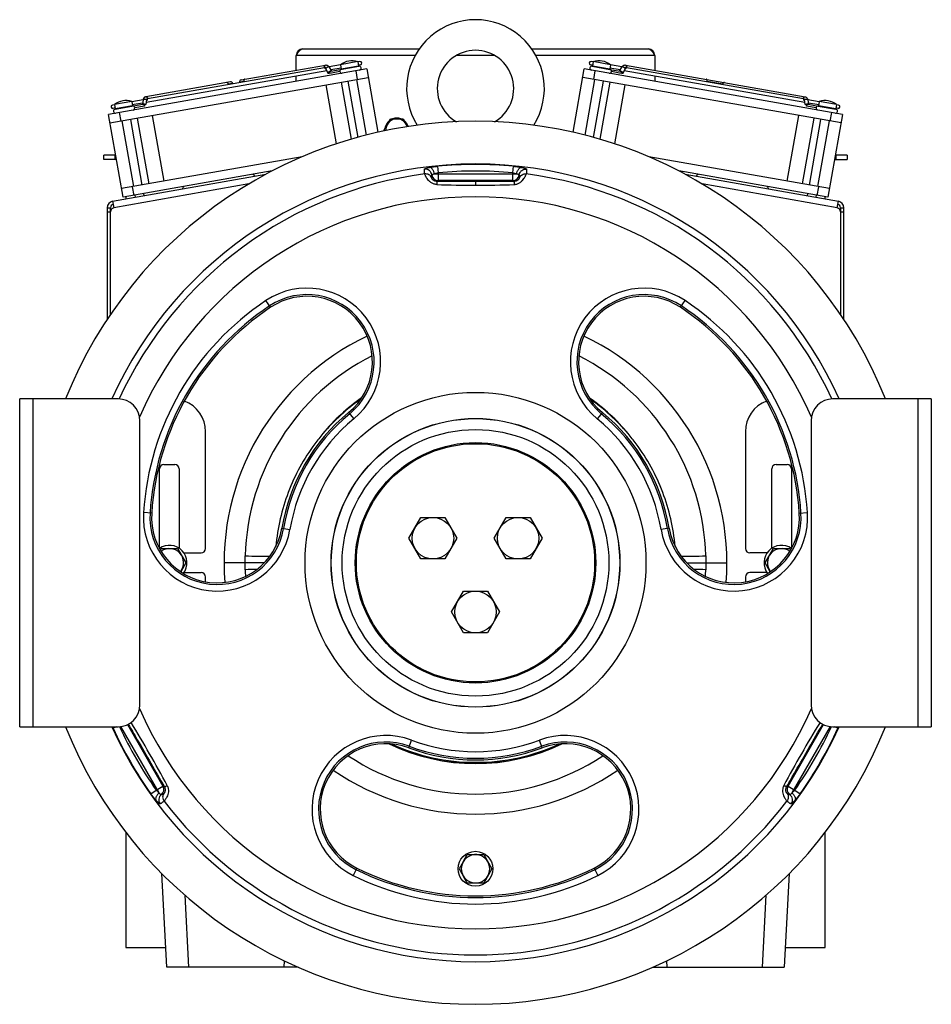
# Model space of a CAD drawing. Extents: x -1529 to 1181, y 8 to 1701.
# Tile 56 of 74: x -112 to 305, y 705 to 1155. Entities that reach past the tile are written whole.
import ezdxf

# ---------------------------------------------------------------- set-up
doc = ezdxf.new("R2010")
doc.units = 0
doc.header["$LTSCALE"] = 65.395
doc.layers.get('0').update_dxf_attribs({"linetype": 'CONTINUOUS'})

msp = doc.modelspace()

# ---------------------------------------------------------------- linework, layer by layer
at = {"color": 6, "linetype": 'CONTINUOUS'}
for p, q in [((17.2, 1141.95), (70.47, 1141.95)), ((121.93, 1141.95), (175.2, 1141.95)), ((14.2, 1132.19), (14.2, 1138.95)), ((42.33, 1136.09), (34.45, 1134.7)), ((42.33, 1136.09), (42.69, 1134.07)), ((43.33, 1136.16), (42.35, 1135.99)), ((150.05, 1135.99), (149.07, 1136.16)), ((150.07, 1136.09), (149.72, 1134.07)), ((157.95, 1134.7), (150.07, 1136.09)), ((178.2, 1138.95), (178.2, 1132.19)), ((46.46, 1132.8), (-71.71, 1111.97)), ((28.13, 1131.96), (-54.5, 1117.39)), ((27.19, 1133.31), (-53.78, 1119.04)), ((-11.05, 1127.74), (27.59, 1134.55)), ((27.69, 1132.78), (28.71, 1130.88)), ((34.47, 1134.6), (29.25, 1133.68)), ((29.27, 1133.64), (30.28, 1131.78)), ((34.73, 1133.12), (30, 1132.29)), ((30.08, 1131.74), (42.79, 1133.98)), ((34.45, 1134.7), (34.81, 1132.68)), ((43.59, 1134.68), (42.61, 1134.51)), ((46.46, 1132.8), (51.58, 1103.79)), ((140.82, 1103.79), (145.94, 1132.8)), ((264.12, 1111.97), (145.94, 1132.8)), ((149.79, 1134.51), (148.81, 1134.68)), ((149.6, 1133.99), (157.67, 1132.56)), ((157.95, 1134.7), (157.59, 1132.68)), ((162.4, 1132.29), (157.67, 1133.12)), ((157.68, 1132.56), (162.33, 1131.74)), ((163.15, 1133.68), (157.93, 1134.6)), ((162.13, 1131.78), (163.13, 1133.64)), ((163.69, 1130.88), (164.72, 1132.78)), ((246.91, 1117.39), (164.27, 1131.96)), ((164.81, 1134.55), (246.98, 1120.06)), ((246.18, 1119.04), (165.21, 1133.31)), ((-71.02, 1108.03), (47.16, 1128.86)), ((-15.94, 1126.88), (-54.58, 1120.06)), ((14.2, 1127.11), (14.2, 1129.5)), ((34.73, 1126.67), (39.32, 1100.62)), ((37.8, 1127.21), (42.34, 1101.46)), ((41.74, 1127.91), (46.22, 1102.5)), ((263.42, 1108.03), (145.24, 1128.86)), ((150.66, 1127.91), (146.18, 1102.5)), ((154.6, 1127.21), (150.06, 1101.46)), ((157.68, 1126.67), (153.08, 1100.62)), ((178.2, 1129.5), (178.2, 1127.11)), ((27.71, 1125.43), (32.47, 1098.46)), ((159.94, 1098.46), (164.69, 1125.43)), ((-61.07, 1117.85), (-68.95, 1116.46)), ((-61.07, 1117.85), (-60.72, 1115.83)), ((-55.83, 1118.67), (-61.06, 1117.75)), ((-55.84, 1118.63), (-56.15, 1116.54)), ((253.46, 1117.75), (248.24, 1118.67)), ((248.25, 1118.63), (248.55, 1116.54)), ((253.48, 1117.85), (253.12, 1115.83)), ((261.36, 1116.46), (253.48, 1117.85)), ((-68.93, 1116.36), (-69.92, 1116.19)), ((-68.67, 1114.89), (-69.66, 1114.71)), ((-68.95, 1116.46), (-68.6, 1114.44)), ((-68.66, 1114.33), (-55.95, 1116.57)), ((-56.07, 1117.11), (-60.8, 1116.28)), ((248.36, 1116.57), (253, 1115.75)), ((253.2, 1116.28), (248.47, 1117.11)), ((253.01, 1115.75), (261.06, 1114.33)), ((261.36, 1116.46), (261, 1114.44)), ((262.06, 1114.71), (261.08, 1114.89)), ((262.32, 1116.19), (261.34, 1116.36)), ((-65.03, 1074.05), (-71.71, 1111.97)), ((-65.6, 1108.98), (-60.31, 1078.94)), ((-61.66, 1109.68), (-56.37, 1079.64)), ((-58.59, 1110.22), (-53.29, 1080.18)), ((-46.27, 1081.42), (-51.57, 1111.46)), ((54.43, 1104.95), (57.31, 1109.95)), ((57.31, 1109.95), (63.09, 1109.95)), ((63.09, 1109.95), (65.15, 1106.37)), ((243.97, 1111.46), (238.68, 1081.42)), ((250.99, 1110.22), (245.69, 1080.18)), ((254.07, 1109.68), (248.77, 1079.64)), ((258, 1108.98), (252.71, 1078.94)), ((264.12, 1111.97), (257.43, 1074.05)), ((54.71, 1104.47), (54.43, 1104.95)), ((-73.8, 1091.3), (-73.8, 1093.3)), ((-68.42, 1093.3), (-73.8, 1093.3)), ((-68.07, 1091.3), (-73.8, 1091.3)), ((16.87, 1092.55), (-65.72, 1077.99)), ((258.13, 1077.99), (175.53, 1092.55)), ((260.47, 1091.3), (266.2, 1091.3)), ((266.2, 1093.3), (260.83, 1093.3)), ((266.2, 1093.3), (266.2, 1091.3)), ((-69.78, 1072.2), (0.3, 1084.55)), ((192.11, 1084.55), (262.18, 1072.2)), ((-69.78, 1072.2), (-69.26, 1069.24)), ((-63.8, 1074.27), (-63.8, 1073.25)), ((-59.61, 1075.01), (-59.44, 1074.02)), ((-55.67, 1075.7), (-55.5, 1074.72)), ((248.07, 1075.7), (247.9, 1074.72)), ((252.01, 1075.01), (251.84, 1074.02)), ((256.2, 1073.25), (256.2, 1074.27)), ((261.66, 1069.24), (262.18, 1072.2)), ((-72.26, 1069.24), (-72.26, 1018.23)), ((-70.76, 1067.31), (-70.76, 1069.24)), ((263.16, 1069.24), (263.16, 1067.31)), ((264.66, 1018.23), (264.66, 1069.24)), ((65.75, 918.04), (71.23, 927.54)), ((71.23, 927.54), (82.2, 927.54)), ((82.2, 927.54), (87.69, 918.04)), ((104.72, 918.04), (110.2, 927.54)), ((110.2, 927.54), (121.17, 927.54)), ((121.17, 927.54), (126.66, 918.04)), ((71.23, 908.54), (65.75, 918.04)), ((87.69, 918.04), (82.2, 908.54)), ((110.2, 908.54), (104.72, 918.04)), ((126.66, 918.04), (121.17, 908.54)), ((-47.94, 912.62), (-47.55, 913.29)), ((-47.55, 913.29), (-40.05, 913.29)), ((-40.05, 913.29), (-36.29, 906.79)), ((228.7, 906.79), (232.45, 913.29)), ((232.45, 913.29), (239.95, 913.29)), ((239.95, 913.29), (240.35, 912.61)), ((-36.29, 906.79), (-38.66, 902.7)), ((-0.4, 906.79), (-18.79, 906.79)), ((82.2, 908.54), (71.23, 908.54)), ((121.17, 908.54), (110.2, 908.54)), ((192.8, 906.79), (211.2, 906.79)), ((231.06, 902.7), (228.7, 906.79)), ((85.23, 884.29), (90.72, 893.79)), ((90.72, 893.79), (101.69, 893.79)), ((101.69, 893.79), (107.17, 884.29)), ((90.72, 874.79), (85.23, 884.29)), ((107.17, 884.29), (101.69, 874.79)), ((101.69, 874.79), (90.72, 874.79)), ((-63.8, 783.49), (-63.8, 730.79)), ((256.2, 730.79), (256.2, 783.49)), ((90.57, 770.04), (92.45, 773.29)), ((92.45, 773.29), (99.95, 773.29)), ((99.95, 773.29), (103.71, 766.79)), ((103.71, 766.79), (99.95, 760.29)), ((-45.06, 721.79), (-47.31, 764.66)), ((92.45, 760.29), (90.57, 763.54)), ((239.71, 764.66), (237.46, 721.79)), ((99.95, 760.29), (92.45, 760.29)), ((-63.8, 730.79), (-45.53, 730.79)), ((237.94, 730.79), (256.2, 730.79)), ((15.14, 721.79), (-45.06, 721.79)), ((177.26, 721.79), (237.46, 721.79))]:
    msp.add_line(p, q, dxfattribs=at)
at = {"color": 9, "linetype": 'CONTINUOUS'}
for p, q in [((68.59, 1138.95), (14.2, 1138.95)), ((104.94, 1138.95), (87.46, 1138.95)), ((178.2, 1138.95), (123.81, 1138.95)), ((42.23, 1128), (41.54, 1131.93)), ((150.86, 1131.93), (150.17, 1128)), ((-66.79, 1112.83), (-66.09, 1108.89)), ((258.5, 1108.89), (259.19, 1112.83)), ((-68.8, 1093.3), (-68.8, 1091.3)), ((261.2, 1091.3), (261.2, 1093.3)), ((78.87, 1088.22), (79.15, 1085.25)), ((113.25, 1085.25), (113.54, 1088.22)), ((77.34, 1084.74), (115.07, 1084.74)), ((78.67, 1081.26), (79.15, 1081.74)), ((79.15, 1085.25), (79.15, 1081.74)), ((113.25, 1081.74), (79.15, 1081.74)), ((96.2, 1081.25), (96.2, 1079.57)), ((113.25, 1081.74), (113.25, 1085.25)), ((113.25, 1081.74), (113.74, 1081.26)), ((-7.5, 1080.13), (-69.26, 1069.24)), ((-60.8, 1078.86), (-60.1, 1074.92)), ((96.34, 1079.57), (96.2, 1079.57)), ((261.66, 1069.24), (199.9, 1080.13)), ((252.51, 1074.92), (253.2, 1078.86)), ((-70.76, 1067.24), (-72.26, 1067.24)), ((264.66, 1067.24), (263.16, 1067.24)), ((2.44, 1023.69), (0.36, 1026.81)), ((189.96, 1023.69), (192.04, 1026.81)), ((-106.3, 981.79), (-106.3, 831.79)), ((298.7, 831.79), (298.7, 981.79)), ((38.17, 975.59), (40.56, 972.69)), ((154.23, 975.59), (151.84, 972.69)), ((-51.91, 929.55), (-55.66, 929.78)), ((244.32, 929.55), (248.06, 929.78)), ((7.61, 922.65), (11.31, 922.03)), ((184.79, 922.65), (181.09, 922.03)), ((-9.22, 906.79), (-9.13, 909.95)), ((-9.13, 903.64), (-9.22, 906.79)), ((201.54, 909.95), (201.62, 906.79)), ((201.62, 906.79), (201.54, 903.64)), ((-68.05, 831.79), (-69.59, 831.09)), ((-48.47, 801.48), (-66.02, 831.88)), ((-63.06, 832.74), (-46.78, 804.55)), ((239.19, 804.55), (255.46, 832.74)), ((258.43, 831.88), (240.88, 801.48)), ((261.99, 831.09), (260.46, 831.79)), ((65.64, 822.14), (66.95, 825.66)), ((126.77, 822.14), (125.45, 825.66)), ((-52.25, 801.06), (-49.82, 802.79)), ((-49.82, 802.79), (-46.78, 804.55)), ((-46.12, 804.37), (-46.78, 804.55)), ((239.19, 804.55), (238.53, 804.37)), ((239.19, 804.55), (242.23, 802.79)), ((242.23, 802.79), (244.66, 801.06)), ((41.85, 767.14), (40.18, 763.78)), ((150.55, 767.14), (152.22, 763.78)), ((-36.79, 754.77), (-35.07, 721.79)), ((227.47, 721.79), (229.2, 754.77)), ((8.63, 721.79), (8.88, 724.66)), ((183.52, 724.66), (183.77, 721.79))]:
    msp.add_line(p, q, dxfattribs=at)
at = {"color": 2, "linetype": 'CONTINUOUS'}
for p, q in [((34.14, 1131.54), (29.61, 1130.74)), ((42.69, 1134.07), (34.81, 1132.68)), ((157.59, 1132.68), (149.72, 1134.07)), ((162.8, 1130.74), (158.41, 1131.52)), ((-9.79, 1127.05), (-11.78, 1126.7)), ((209.29, 1125.8), (202.19, 1127.05)), ((-14.9, 1126.15), (-16.89, 1125.8)), ((-54.33, 1118.61), (-54.64, 1116.47)), ((247.04, 1116.47), (246.73, 1118.61)), ((-60.72, 1115.83), (-68.6, 1114.44)), ((-55.17, 1115.8), (-59.7, 1115)), ((-55.84, 1116.58), (-55.83, 1116.65)), ((251.96, 1115.02), (247.57, 1115.8)), ((248.24, 1116.65), (248.25, 1116.58)), ((261, 1114.44), (253.12, 1115.83)), ((3.16, 1086.07), (-65.03, 1074.05)), ((257.43, 1074.05), (189.24, 1086.07)), ((-72.26, 1069.24), (-70.76, 1069.24)), ((263.16, 1069.24), (264.66, 1069.24)), ((-70.76, 1020.49), (-70.76, 1067.31)), ((263.16, 1067.31), (263.16, 1020.49)), ((90.57, 770.04), (88.7, 766.79)), ((88.7, 766.79), (90.57, 763.54))]:
    msp.add_line(p, q, dxfattribs=at)
at = {"color": 7, "linetype": 'CONTINUOUS'}
for p, q in [((-112.3, 831.79), (-112.3, 981.79)), ((-67.3, 981.79), (-112.3, 981.79)), ((304.7, 981.79), (259.7, 981.79)), ((304.7, 981.79), (304.7, 831.79)), ((-57.3, 841.79), (-57.3, 971.79)), ((249.7, 971.79), (249.7, 841.79)), ((-27.3, 913.29), (-27.3, 966.79)), ((219.7, 966.79), (219.7, 913.29)), ((-46.3, 951.79), (-41.3, 951.79)), ((233.7, 951.79), (238.7, 951.79)), ((-48.3, 913.4), (-48.3, 949.79)), ((-39.3, 949.79), (-39.3, 913.4)), ((231.7, 913.4), (231.7, 949.79)), ((240.7, 949.79), (240.7, 913.4)), ((-37.19, 911.29), (-29.3, 911.29)), ((229.59, 911.29), (221.7, 911.29)), ((-37.19, 902.29), (-29.3, 902.29)), ((229.59, 902.29), (221.7, 902.29)), ((-27.3, 898.11), (-27.3, 900.29)), ((219.7, 900.29), (219.7, 898.11)), ((-112.3, 831.79), (-67.3, 831.79)), ((259.7, 831.79), (304.7, 831.79))]:
    msp.add_line(p, q, dxfattribs=at)
at = {"color": 9, "linetype": 'CONTINUOUS'}
for radius in [77.99, 66.05, 65.97, 61]:
    msp.add_circle((96.2, 906.79), radius, dxfattribs=at)
at = {"color": 6, "linetype": 'CONTINUOUS'}
for centre, radius in [((96.2, 906.79), 55), ((96.2, 906.79), 54.5), ((76.72, 918.04), 9.5), ((115.69, 918.04), 9.5), ((96.2, 884.29), 9.5)]:
    msp.add_circle(centre, radius, dxfattribs=at)
at = {"color": 2, "linetype": 'CONTINUOUS'}
msp.add_circle((96.2, 766.79), 8, dxfattribs=at)
at = {"color": 6, "linetype": 'CONTINUOUS'}
for centre, radius, start, end in [((96.2, 1123.79), 31.5, 327.7966, 212.2035), ((17.2, 1138.95), 3, 90, 180), ((96.2, 1123.79), 17.5, 299.6634, 240.3511), ((175.2, 1138.95), 3, 0, 90), ((39.69, 1128), 8.5, 71.9275, 128.0725), ((43.46, 1135.42), 0.75, 280, 100), ((148.94, 1135.42), 0.75, 80, 260), ((152.71, 1128), 8.5, 51.9275, 108.0725), ((35.02, 1131.7), 0.9, 94.3341, 190.0001), ((42.96, 1133.1), 0.9, 280, 100), ((149.44, 1133.1), 0.9, 80, 260), ((157.52, 1131.68), 0.9, 260, 80), ((-15.78, 1125.99), 0.9, 10, 100), ((-10.89, 1126.85), 0.9, 100, 190), ((-63.71, 1109.77), 8.5, 71.9275, 128.0725), ((-53.79, 1118.33), 2.08, 166.0516, 171.6935), ((256.11, 1109.77), 8.5, 51.9275, 108.0725), ((-69.79, 1115.45), 0.75, 100, 280), ((-68.52, 1113.44), 0.9, 100, 274.375), ((252.85, 1114.87), 0.9, 80, 254.375), ((260.92, 1113.44), 0.9, 265.625, 80), ((262.19, 1115.45), 0.75, 260, 80), ((60.2, 1104.95), 5, 16.2483, 184.2364), ((-18.8, 1066.79), 22.1, 49.9062, 53.3885), ((211.2, 1066.79), 22.1, 126.6115, 130.0935), ((-18.8, 1066.79), 22.1, 146.6143, 150.0917), ((211.2, 1066.79), 22.1, 29.9085, 33.3856), ((96.2, 906.79), 115, 115.5348, 184.4616), ((96.2, 906.79), 115, 355.5349, 64.4617), ((95.52, 907.24), 90.66, 124.8472, 139.6919), ((96.88, 907.24), 90.66, 40.3081, 55.1572), ((95.23, 907.49), 90.28, 139.6949, 143.479), ((97.17, 907.48), 90.28, 36.5238, 40.3079), ((-43.8, 906.79), 8, 322.577, 124.8056), ((236.2, 906.79), 8, 55.2482, 217.4084), ((-43.8, 906.79), 6.5, 321.454, 125.9279), ((236.2, 906.79), 6.5, 54.1111, 218.5609), ((96.2, 906.79), 115, 235.5348, 304.4616), ((96.2, 766.79), 6.5, 209.9998, 150.0002)]:
    msp.add_arc(centre, radius, start, end, dxfattribs=at)
at = {"color": 2, "linetype": 'CONTINUOUS'}
for centre, radius, start, end in [((30.16, 1131.3), 0.453, 92.0624, 99.9826), ((35.02, 1131.7), 0.9, 190.0001, 279.9999), ((162.25, 1131.3), 0.453, 80.0174, 87.9376), ((-8.55, 1127.26), 1.25, 189.9572, 201.491), ((200.96, 1127.26), 1.25, 338.509, 350.0428), ((-18.12, 1125.58), 1.25, 358.509, 10.0428), ((210.52, 1125.58), 1.25, 169.9572, 181.491), ((-54.34, 1118.74), 0.458, 266.4285, 279.9265), ((246.75, 1118.74), 0.458, 260.0735, 273.5715), ((-60.58, 1114.84), 0.9, 94.3666, 99.9942), ((-60.58, 1114.84), 0.9, 280.0001, 94.3706), ((-55.87, 1116.13), 0.453, 100.0174, 107.9376), ((248.28, 1116.13), 0.453, 72.0624, 79.9826), ((60.2, 1104.79), 5.5, 127.4871, 172.5622), ((60.2, 1104.79), 5.5, 69.7252, 110.2748), ((60.2, 1104.79), 5.5, 17.2135, 52.5129), ((-69.26, 1069.24), 3, 100, 180), ((261.66, 1069.24), 3, 0, 80), ((-69.26, 1069.24), 1.5, 100, 180), ((-68.76, 1067.31), 2, 104.4779, 179.9997), ((261.16, 1067.31), 2, 0.0003, 75.5221), ((261.66, 1069.24), 1.5, 0, 80), ((96.2, 766.79), 6.5, 150.0002, 209.9998)]:
    msp.add_arc(centre, radius, start, end, dxfattribs=at)
at = {"color": 7, "linetype": 'CONTINUOUS'}
for centre, radius, start, end in [((96.2, 906.79), 202, 21.797, 158.203), ((96.2, 906.79), 182.5, 24.2676, 155.7324), ((19.07, 998.72), 30, 309.5557, 123.6597), ((173.34, 998.72), 30, 56.3403, 230.4443), ((70.34, 921.73), 122.5, 123.6597, 176.3403), ((122.07, 921.73), 122.5, 3.6597, 56.3403), ((-67.3, 971.79), 10, 0, 90), ((-42.3, 966.79), 15, 0, 69.1492), ((234.7, 966.79), 15, 110.8508, 180), ((259.7, 971.79), 10, 90, 180), ((93.89, 908.12), 87.5, 129.5557, 170.4443), ((98.51, 908.12), 87.5, 9.5557, 50.4443), ((-46.3, 949.79), 2, 90, 180), ((-41.3, 949.79), 2, 0, 90), ((233.7, 949.79), 2, 90, 180), ((238.7, 949.79), 2, 0, 90), ((-21.98, 927.63), 30, 176.3403, 350.4443), ((214.38, 927.63), 30, 189.5557, 3.6597), ((-29.3, 913.29), 2, 270, 360), ((221.7, 913.29), 2, 180, 270), ((-29.3, 900.29), 2, 0, 90), ((221.7, 900.29), 2, 90, 180), ((-67.3, 841.79), 10, 270, 360), ((259.7, 841.79), 10, 180, 270), ((96.2, 906.79), 202, 201.797, 338.203), ((96.2, 906.79), 182.5, 204.2676, 335.7324), ((55.16, 794.03), 30, 69.5557, 243.6597), ((96.2, 904.13), 87.5, 249.5557, 290.4443), ((137.24, 794.03), 30, 296.3403, 110.4443), ((96.2, 876.93), 122.5, 243.6597, 296.3403)]:
    msp.add_arc(centre, radius, start, end, dxfattribs=at)
at = {"color": 9, "linetype": 'CONTINUOUS'}
for centre, radius, start, end in [((96.2, 906.79), 182.26, 84.5414, 95.4587), ((96.2, 906.79), 179.27, 84.542, 95.458), ((96.2, 906.79), 179.43, 97.4297, 155.2967), ((79.15, 1084.74), 3, 187.4878, 269.9784), ((113.25, 1084.74), 3, 270.0216, 352.5122), ((96.2, 906.79), 179.43, 24.7033, 82.5701), ((96.22, 1600.32), 520.75, 268.0501, 269.9979), ((96.12, 1603.6), 524.03, 270.0236, 271.944), ((96.2, 906.79), 167.49, 23.4527, 156.5472), ((19.07, 998.72), 33.75, 309.5557, 123.6597), ((173.34, 998.72), 33.75, 56.3403, 230.4443), ((19.07, 998.72), 30.77, 309.5557, 123.6597), ((173.34, 998.72), 30.77, 56.3403, 230.4443), ((70.34, 921.73), 126.25, 123.6597, 176.3403), ((70.34, 921.73), 123.27, 123.6597, 176.3403), ((122.07, 921.73), 123.27, 3.6597, 56.3403), ((122.07, 921.73), 126.25, 3.6597, 56.3403), ((96.21, 907.26), 105.38, 116.6514, 178.5366), ((96.2, 907.26), 105.38, 1.4634, 63.3443), ((96.23, 907.75), 90.93, 124.9505, 140.2281), ((96.2, 907.61), 90.99, 124.9356, 140.1461), ((96.17, 907.75), 90.93, 39.775, 55.0452), ((96.2, 907.61), 90.99, 39.8569, 55.0612), ((93.89, 908.12), 86.73, 129.5557, 170.4443), ((98.51, 908.12), 86.73, 9.5557, 50.4443), ((93.89, 908.12), 83.75, 129.5557, 170.4443), ((98.51, 908.12), 83.75, 9.5557, 50.4443), ((96.13, 907.7), 90.88, 140.1693, 143.9265), ((24.14, 962.66), 3.93, 55.1707, 55.8608), ((168.26, 962.66), 3.93, 124.1381, 124.8284), ((96.27, 907.7), 90.88, 36.0734, 39.8306), ((-21.98, 927.63), 33.75, 176.3403, 350.4443), ((-21.98, 927.63), 30.77, 176.3403, 350.4443), ((214.38, 927.63), 33.75, 189.5557, 3.6597), ((214.38, 927.63), 30.77, 189.5557, 3.6597), ((1.15, 505.2), 398.57, 90.7169, 91.4782), ((96.24, 906.33), 105.41, 181.4643, 183.1263), ((190.98, 490.74), 413.03, 88.5351, 89.2703), ((96.16, 906.33), 105.41, 356.8742, 358.5357), ((96.2, 906.79), 167.49, 203.4527, 336.5472), ((-503.19, 560.72), 519.35, 28.0475, 31.7132), ((695.6, 560.72), 519.35, 148.2868, 151.9525), ((-29.03, 849.61), 44.58, 203.5552, 204.5412), ((96.2, 906.79), 182.26, 204.5414, 215.4587), ((96.2, 906.79), 179.27, 204.7233, 215.458), ((96.2, 906.79), 179.27, 324.542, 335.2767), ((96.2, 906.79), 182.26, 324.5414, 335.4587), ((221.46, 849.6), 44.56, 335.4592, 336.4451), ((55.16, 794.03), 33.75, 69.5557, 243.6597), ((55.16, 794.03), 30.77, 69.5557, 243.6597), ((96.2, 904.13), 83.75, 249.5557, 290.4443), ((137.24, 794.03), 33.75, 296.3403, 110.4443), ((137.24, 794.03), 30.77, 296.3403, 110.4443), ((96.2, 905.8), 90.88, 244.1952, 295.7983), ((96.2, 905.98), 90.99, 244.3178, 295.677), ((96.2, 904.13), 86.73, 249.5557, 290.4443), ((96.2, 906.32), 105.37, 236.4012, 303.5946), ((-49.38, 803.05), 3, 307.4878, 29.9784), ((241.78, 803.05), 3, 150.0216, 232.5122), ((96.2, 906.79), 179.43, 217.4297, 322.5701), ((96.2, 876.93), 123.27, 243.6597, 296.3403), ((96.2, 876.93), 126.25, 243.6597, 296.3403)]:
    msp.add_arc(centre, radius, start, end, dxfattribs=at)
at = {"color": 6, "linetype": 'CONTINUOUS'}
for points, knots in [([(14.2, 1138.95), (14.45, 1139.33), (14.91, 1140.07), (15.53, 1140.91), (16.05, 1141.44), (16.43, 1141.72), (16.81, 1141.91), (17.08, 1141.95), (17.2, 1141.95)], [0, 0, 0, 0, 0.3126, 0.592696, 0.71328, 0.819587, 0.91351, 1, 1, 1, 1]), ([(175.2, 1141.95), (175.33, 1141.95), (175.59, 1141.91), (175.98, 1141.72), (176.35, 1141.44), (176.87, 1140.91), (177.49, 1140.07), (177.96, 1139.33), (178.2, 1138.95)], [0, 0, 0, 0, 0.08649, 0.180413, 0.28672, 0.407304, 0.6874, 1, 1, 1, 1]), ([(27.59, 1134.55), (27.76, 1134.58), (28.1, 1134.58), (28.58, 1134.4), (28.99, 1134.07), (29.19, 1133.79), (29.27, 1133.64)], [0, 0, 0, 0, 0.246731, 0.494223, 0.744504, 1, 1, 1, 1]), ([(163.13, 1133.64), (163.21, 1133.79), (163.41, 1134.07), (163.82, 1134.4), (164.3, 1134.58), (164.65, 1134.58), (164.81, 1134.55)], [0, 0, 0, 0, 0.255499, 0.505775, 0.753264, 1, 1, 1, 1]), ([(-54.58, 1120.06), (-54.73, 1120.04), (-55.02, 1119.93), (-55.51, 1119.56), (-55.73, 1119.13), (-55.8, 1118.83)], [0, 0, 0, 0, 0.248614, 0.497768, 1, 1, 1, 1]), ([(246.98, 1120.06), (247.15, 1120.03), (247.47, 1119.92), (247.86, 1119.58), (248.13, 1119.14), (248.22, 1118.8), (248.25, 1118.63)], [0, 0, 0, 0, 0.246731, 0.494223, 0.744504, 1, 1, 1, 1]), ([(22.68, 961.22), (20.16, 957.82), (15.6, 950.66), (10.28, 939.1), (6.59, 926.93), (5.27, 918.54), (4.9, 914.33)], [0, 0, 0, 0, 0.249999, 0.499999, 0.749999, 1, 1, 1, 1]), ([(187.51, 914.33), (187.14, 918.54), (185.81, 926.92), (182.12, 939.1), (176.81, 950.66), (172.24, 957.82), (169.72, 961.22)], [0, 0, 0, 0, 0.250001, 0.500001, 0.750001, 1, 1, 1, 1]), ([(57.76, 823.91), (63.75, 821.15), (76.38, 816.93), (96.21, 814.8), (116.03, 816.93), (128.66, 821.16), (134.66, 823.92)], [0, 0, 0, 0, 0.249998, 0.5, 0.750002, 1, 1, 1, 1])]:
    msp.add_open_spline(points, degree=3, knots=knots, dxfattribs=at)
at = {"color": 9, "linetype": 'CONTINUOUS'}
for points, knots in [([(27.12, 1133.56), (27.1, 1133.67), (27.09, 1133.9), (27.17, 1134.21), (27.34, 1134.45), (27.51, 1134.54), (27.59, 1134.55)], [0, 0, 0, 0, 0.28797, 0.555344, 0.790533, 1, 1, 1, 1]), ([(28.98, 1133.69), (28.89, 1133.67), (28.68, 1133.61), (28.39, 1133.47), (28.1, 1133.3), (27.93, 1133.17), (27.85, 1133.1)], [0, 0, 0, 0, 0.224932, 0.490894, 0.761653, 1, 1, 1, 1]), ([(29.27, 1133.64), (29.25, 1133.67), (29.18, 1133.7), (29.08, 1133.7), (29.02, 1133.69), (28.98, 1133.69)], [0, 0, 0, 0, 0.37226, 0.651792, 1, 1, 1, 1]), ([(163.42, 1133.69), (163.39, 1133.69), (163.32, 1133.7), (163.22, 1133.7), (163.15, 1133.67), (163.13, 1133.64)], [0, 0, 0, 0, 0.348208, 0.62774, 1, 1, 1, 1]), ([(164.55, 1133.1), (164.48, 1133.17), (164.3, 1133.3), (164.02, 1133.47), (163.72, 1133.61), (163.52, 1133.67), (163.42, 1133.69)], [0, 0, 0, 0, 0.238347, 0.509106, 0.775068, 1, 1, 1, 1]), ([(164.81, 1134.55), (164.89, 1134.54), (165.06, 1134.45), (165.23, 1134.21), (165.31, 1133.9), (165.3, 1133.67), (165.28, 1133.56)], [0, 0, 0, 0, 0.209467, 0.444656, 0.71203, 1, 1, 1, 1]), ([(-16.89, 1125.8), (-16.91, 1125.91), (-16.98, 1126.13), (-17.16, 1126.39), (-17.4, 1126.56), (-17.59, 1126.59), (-17.67, 1126.57)], [0, 0, 0, 0, 0.28797, 0.555344, 0.790533, 1, 1, 1, 1]), ([(-9.31, 1128.05), (-9.4, 1128.03), (-9.57, 1127.95), (-9.73, 1127.7), (-9.81, 1127.39), (-9.81, 1127.16), (-9.79, 1127.05)], [0, 0, 0, 0, 0.209467, 0.444656, 0.71203, 1, 1, 1, 1]), ([(202.19, 1127.05), (202.21, 1127.16), (202.22, 1127.39), (202.14, 1127.7), (201.97, 1127.95), (201.8, 1128.03), (201.72, 1128.05)], [0, 0, 0, 0, 0.28797, 0.555344, 0.790533, 1, 1, 1, 1]), ([(210.07, 1126.57), (209.99, 1126.59), (209.8, 1126.56), (209.56, 1126.39), (209.38, 1126.13), (209.31, 1125.91), (209.29, 1125.8)], [0, 0, 0, 0, 0.209467, 0.444656, 0.71203, 1, 1, 1, 1]), ([(-55.59, 1118.78), (-55.62, 1118.77), (-55.68, 1118.75), (-55.78, 1118.72), (-55.84, 1118.67), (-55.84, 1118.63)], [0, 0, 0, 0, 0.348208, 0.62774, 1, 1, 1, 1]), ([(-54.33, 1118.61), (-54.42, 1118.65), (-54.63, 1118.72), (-54.95, 1118.78), (-55.28, 1118.8), (-55.49, 1118.79), (-55.59, 1118.78)], [0, 0, 0, 0, 0.238347, 0.509106, 0.775068, 1, 1, 1, 1]), ([(-54.58, 1120.06), (-54.5, 1120.08), (-54.31, 1120.06), (-54.07, 1119.89), (-53.88, 1119.62), (-53.82, 1119.4), (-53.8, 1119.29)], [0, 0, 0, 0, 0.209467, 0.444656, 0.71203, 1, 1, 1, 1]), ([(246.2, 1119.29), (246.22, 1119.4), (246.29, 1119.62), (246.47, 1119.89), (246.71, 1120.06), (246.9, 1120.08), (246.98, 1120.06)], [0, 0, 0, 0, 0.28797, 0.555344, 0.790533, 1, 1, 1, 1]), ([(247.99, 1118.78), (247.89, 1118.79), (247.68, 1118.8), (247.36, 1118.78), (247.03, 1118.72), (246.82, 1118.65), (246.73, 1118.61)], [0, 0, 0, 0, 0.224932, 0.490894, 0.761653, 1, 1, 1, 1]), ([(248.25, 1118.63), (248.24, 1118.67), (248.18, 1118.72), (248.09, 1118.75), (248.02, 1118.77), (247.99, 1118.78)], [0, 0, 0, 0, 0.37226, 0.651792, 1, 1, 1, 1]), ([(73, 1084.71), (72.87, 1085.25), (72.79, 1085.99), (72.81, 1086.73), (72.82, 1086.92)], [0, 0, 0, 0, 0.747781, 1, 1, 1, 1]), ([(72.82, 1086.92), (72.82, 1086.95), (72.87, 1087.02), (73.08, 1087.15), (73.54, 1087.32), (74.27, 1087.52), (74.85, 1087.64), (75.18, 1087.7)], [0, 0, 0, 0, 0.035117, 0.094109, 0.294946, 0.601909, 1, 1, 1, 1]), ([(76.18, 1084.35), (76.13, 1084.72), (75.88, 1085.48), (75.08, 1086.39), (73.99, 1086.92), (73.19, 1086.97), (72.82, 1086.92)], [0, 0, 0, 0, 0.23949, 0.499137, 0.759328, 1, 1, 1, 1]), ([(75.18, 1087.7), (75.76, 1087.82), (76.98, 1088.02), (78.21, 1088.16), (78.86, 1088.22)], [0, 0, 0, 0, 0.473968, 1, 1, 1, 1]), ([(77.34, 1084.74), (77.29, 1085.11), (77.16, 1085.66), (76.86, 1086.35), (76.58, 1086.82), (76.25, 1087.2), (75.81, 1087.56), (75.42, 1087.7), (75.18, 1087.7)], [0, 0, 0, 0, 0.283784, 0.430463, 0.571553, 0.701126, 0.816039, 1, 1, 1, 1]), ([(113.54, 1088.22), (114.19, 1088.16), (115.42, 1088.02), (116.65, 1087.82), (117.22, 1087.7)], [0, 0, 0, 0, 0.526042, 1, 1, 1, 1]), ([(115.07, 1084.74), (115.11, 1085.11), (115.24, 1085.66), (115.54, 1086.35), (115.82, 1086.82), (116.15, 1087.2), (116.59, 1087.56), (116.98, 1087.7), (117.22, 1087.7)], [0, 0, 0, 0, 0.283305, 0.429876, 0.570963, 0.700631, 0.815696, 1, 1, 1, 1]), ([(116.23, 1084.35), (116.28, 1084.72), (116.53, 1085.48), (117.32, 1086.39), (118.42, 1086.92), (119.21, 1086.97), (119.59, 1086.92)], [0, 0, 0, 0, 0.239491, 0.499138, 0.75933, 1, 1, 1, 1]), ([(117.22, 1087.7), (117.55, 1087.64), (118.13, 1087.52), (118.87, 1087.32), (119.32, 1087.15), (119.53, 1087.02), (119.58, 1086.95), (119.59, 1086.92)], [0, 0, 0, 0, 0.398067, 0.705008, 0.905818, 0.964817, 1, 1, 1, 1]), ([(119.59, 1086.92), (119.6, 1086.73), (119.61, 1086.27), (119.56, 1085.53), (119.47, 1084.98), (119.4, 1084.71)], [0, 0, 0, 0, 0.251912, 0.626191, 1, 1, 1, 1]), ([(76.08, 1083.06), (75.96, 1083.32), (75.61, 1083.83), (74.87, 1084.41), (73.96, 1084.74), (73.31, 1084.75), (73, 1084.71)], [0, 0, 0, 0, 0.23372, 0.485989, 0.745817, 1, 1, 1, 1]), ([(78.5, 1079.87), (77.98, 1079.89), (76.99, 1080.1), (75.72, 1080.8), (74.75, 1081.66), (74.06, 1082.52), (73.58, 1083.3), (73.28, 1083.93), (73.1, 1084.38), (73.02, 1084.62), (73, 1084.71)], [0, 0, 0, 0, 0.199381, 0.385659, 0.552151, 0.694873, 0.811783, 0.901908, 0.964744, 1, 1, 1, 1]), ([(76.08, 1083.06), (76.08, 1083.17), (76.07, 1083.6), (76.12, 1084.03), (76.18, 1084.35)], [0, 0, 0, 0, 0.246085, 1, 1, 1, 1]), ([(78.67, 1081.26), (78.42, 1081.26), (77.95, 1081.32), (77.34, 1081.56), (76.87, 1081.88), (76.53, 1082.21), (76.32, 1082.51), (76.18, 1082.75), (76.11, 1082.93), (76.09, 1083.03), (76.08, 1083.06)], [0, 0, 0, 0, 0.217494, 0.41479, 0.583519, 0.721441, 0.829977, 0.911426, 0.967666, 1, 1, 1, 1]), ([(76.18, 1084.35), (76.18, 1084.37), (76.2, 1084.4), (76.31, 1084.46), (76.53, 1084.55), (76.89, 1084.65), (77.18, 1084.71), (77.34, 1084.74)], [0, 0, 0, 0, 0.035522, 0.094611, 0.294659, 0.601481, 1, 1, 1, 1]), ([(77.34, 1084.74), (77.47, 1084.79), (78.06, 1085.01), (78.67, 1085.16), (79.15, 1085.25)], [0, 0, 0, 0, 0.23066, 1, 1, 1, 1]), ([(78.67, 1081.26), (78.66, 1081.25), (78.64, 1081.22), (78.62, 1081.15), (78.59, 1081.03), (78.57, 1080.88), (78.55, 1080.67), (78.52, 1080.34), (78.51, 1080.06), (78.5, 1079.87)], [0, 0, 0, 0, 0.024951, 0.077001, 0.160106, 0.274589, 0.419457, 0.591551, 1, 1, 1, 1]), ([(96.2, 1081.25), (94.74, 1081.25), (88.89, 1081.25), (83.05, 1081.25), (78.67, 1081.26)], [0, 0, 0, 0, 0.250324, 1, 1, 1, 1]), ([(113.74, 1081.26), (112.28, 1081.26), (106.43, 1081.25), (100.59, 1081.25), (96.2, 1081.25)], [0, 0, 0, 0, 0.2495, 1, 1, 1, 1]), ([(113.25, 1085.25), (113.42, 1085.22), (114.03, 1085.09), (114.63, 1084.91), (115.07, 1084.74)], [0, 0, 0, 0, 0.26362, 1, 1, 1, 1]), ([(116.32, 1083.06), (116.32, 1083.03), (116.29, 1082.93), (116.22, 1082.75), (116.09, 1082.51), (115.87, 1082.21), (115.54, 1081.88), (115.06, 1081.56), (114.45, 1081.32), (113.98, 1081.26), (113.74, 1081.26)], [0, 0, 0, 0, 0.032334, 0.088574, 0.170023, 0.278559, 0.416481, 0.58521, 0.782506, 1, 1, 1, 1]), ([(113.74, 1081.26), (113.75, 1081.25), (113.77, 1081.22), (113.79, 1081.15), (113.81, 1081.03), (113.83, 1080.87), (113.85, 1080.67), (113.88, 1080.33), (113.89, 1080.06), (113.9, 1079.87)], [0, 0, 0, 0, 0.025567, 0.078919, 0.163637, 0.279533, 0.425105, 0.596784, 1, 1, 1, 1]), ([(113.9, 1079.87), (114.42, 1079.89), (115.42, 1080.1), (116.68, 1080.8), (117.65, 1081.66), (118.35, 1082.52), (118.82, 1083.3), (119.13, 1083.93), (119.3, 1084.38), (119.38, 1084.62), (119.4, 1084.71)], [0, 0, 0, 0, 0.199381, 0.385659, 0.552151, 0.694873, 0.811783, 0.901908, 0.964744, 1, 1, 1, 1]), ([(115.07, 1084.74), (115.23, 1084.71), (115.51, 1084.65), (115.88, 1084.55), (116.1, 1084.46), (116.2, 1084.4), (116.23, 1084.37), (116.23, 1084.35)], [0, 0, 0, 0, 0.398426, 0.705252, 0.905353, 0.964467, 1, 1, 1, 1]), ([(116.23, 1084.35), (116.25, 1084.24), (116.32, 1083.82), (116.34, 1083.38), (116.32, 1083.06)], [0, 0, 0, 0, 0.255123, 1, 1, 1, 1]), ([(116.32, 1083.06), (116.45, 1083.33), (116.81, 1083.85), (117.57, 1084.43), (118.47, 1084.74), (119.1, 1084.75), (119.4, 1084.71)], [0, 0, 0, 0, 0.243259, 0.499236, 0.755655, 1, 1, 1, 1]), ([(-9.13, 909.95), (-7.11, 909.9), (-3.34, 909.83), (0.43, 909.81), (2.17, 909.84)], [0, 0, 0, 0, 0.536428, 1, 1, 1, 1]), ([(190.23, 909.84), (191.98, 909.81), (195.75, 909.83), (199.52, 909.9), (201.54, 909.95)], [0, 0, 0, 0, 0.463553, 1, 1, 1, 1]), ([(-62.62, 832.96), (-61.25, 830.58), (-55.74, 821.05), (-50.24, 811.53), (-46.12, 804.37)], [0, 0, 0, 0, 0.249867, 1, 1, 1, 1]), ([(238.53, 804.37), (239.9, 806.75), (245.39, 816.29), (250.89, 825.81), (255.03, 832.96)], [0, 0, 0, 0, 0.249668, 1, 1, 1, 1]), ([(-48.47, 801.48), (-48.59, 801.57), (-49.07, 801.98), (-49.51, 802.43), (-49.82, 802.79)], [0, 0, 0, 0, 0.23066, 1, 1, 1, 1]), ([(-46.12, 804.37), (-46, 804.16), (-45.82, 803.73), (-45.72, 803.07), (-45.76, 802.5), (-45.88, 802.05), (-46.03, 801.71), (-46.18, 801.48), (-46.29, 801.33), (-46.36, 801.25), (-46.39, 801.23)], [0, 0, 0, 0, 0.217494, 0.41479, 0.583519, 0.721441, 0.829977, 0.911426, 0.967666, 1, 1, 1, 1]), ([(-44.84, 804.92), (-44.6, 804.47), (-44.28, 803.5), (-44.25, 802.05), (-44.51, 800.78), (-44.91, 799.75), (-45.34, 798.95), (-45.74, 798.37), (-46.04, 797.99), (-46.21, 797.8), (-46.28, 797.74)], [0, 0, 0, 0, 0.199381, 0.385659, 0.552151, 0.694873, 0.811783, 0.901908, 0.964744, 1, 1, 1, 1]), ([(-46.12, 804.37), (-46.11, 804.37), (-46.07, 804.37), (-46, 804.38), (-45.89, 804.42), (-45.74, 804.48), (-45.56, 804.57), (-45.25, 804.71), (-45.01, 804.84), (-44.84, 804.92)], [0, 0, 0, 0, 0.024951, 0.077001, 0.160106, 0.274589, 0.419457, 0.591551, 1, 1, 1, 1]), ([(237.24, 804.92), (237, 804.47), (236.68, 803.5), (236.65, 802.05), (236.91, 800.78), (237.31, 799.75), (237.75, 798.95), (238.14, 798.37), (238.44, 797.99), (238.61, 797.8), (238.68, 797.74)], [0, 0, 0, 0, 0.199381, 0.385659, 0.552151, 0.694873, 0.811783, 0.901908, 0.964744, 1, 1, 1, 1]), ([(238.53, 804.37), (238.52, 804.37), (238.47, 804.37), (238.4, 804.38), (238.29, 804.42), (238.14, 804.49), (237.96, 804.57), (237.65, 804.71), (237.41, 804.84), (237.24, 804.92)], [0, 0, 0, 0, 0.025568, 0.078921, 0.163639, 0.279536, 0.425107, 0.596785, 1, 1, 1, 1]), ([(238.8, 801.23), (238.77, 801.25), (238.7, 801.33), (238.58, 801.48), (238.43, 801.71), (238.28, 802.05), (238.16, 802.5), (238.12, 803.07), (238.22, 803.73), (238.4, 804.16), (238.53, 804.37)], [0, 0, 0, 0, 0.032334, 0.088574, 0.170023, 0.278559, 0.416481, 0.58521, 0.782506, 1, 1, 1, 1]), ([(242.23, 802.79), (242.12, 802.67), (241.7, 802.2), (241.24, 801.77), (240.88, 801.48)], [0, 0, 0, 0, 0.26362, 1, 1, 1, 1]), ([(-49.96, 798.13), (-50.35, 798.58), (-51.13, 799.54), (-51.87, 800.53), (-52.25, 801.06)], [0, 0, 0, 0, 0.473968, 1, 1, 1, 1]), ([(-48.47, 801.48), (-48.77, 801.26), (-49.18, 800.87), (-49.63, 800.26), (-49.89, 799.78), (-50.06, 799.31), (-50.15, 798.75), (-50.08, 798.34), (-49.96, 798.13)], [0, 0, 0, 0, 0.283784, 0.430463, 0.571553, 0.701126, 0.816039, 1, 1, 1, 1]), ([(-48.1, 796.48), (-48.13, 796.46), (-48.21, 796.48), (-48.43, 796.59), (-48.8, 796.9), (-49.34, 797.44), (-49.74, 797.88), (-49.96, 798.13)], [0, 0, 0, 0, 0.035117, 0.094109, 0.294946, 0.601909, 1, 1, 1, 1]), ([(-47.56, 800.67), (-47.85, 800.44), (-48.38, 799.85), (-48.78, 798.7), (-48.69, 797.49), (-48.33, 796.78), (-48.1, 796.48)], [0, 0, 0, 0, 0.23949, 0.499137, 0.759328, 1, 1, 1, 1]), ([(-47.56, 800.67), (-47.57, 800.66), (-47.61, 800.67), (-47.72, 800.73), (-47.9, 800.88), (-48.17, 801.14), (-48.37, 801.36), (-48.47, 801.48)], [0, 0, 0, 0, 0.035522, 0.094611, 0.294659, 0.601481, 1, 1, 1, 1]), ([(-46.28, 797.74), (-46.68, 797.36), (-47.28, 796.91), (-47.93, 796.56), (-48.1, 796.48)], [0, 0, 0, 0, 0.747781, 1, 1, 1, 1]), ([(-46.39, 801.23), (-46.48, 801.18), (-46.85, 800.95), (-47.25, 800.78), (-47.56, 800.67)], [0, 0, 0, 0, 0.246085, 1, 1, 1, 1]), ([(-46.39, 801.23), (-46.56, 800.99), (-46.82, 800.44), (-46.95, 799.51), (-46.78, 798.56), (-46.47, 797.99), (-46.28, 797.74)], [0, 0, 0, 0, 0.23372, 0.485989, 0.745817, 1, 1, 1, 1]), ([(238.8, 801.23), (238.97, 800.98), (239.23, 800.41), (239.35, 799.47), (239.17, 798.53), (238.87, 797.98), (238.68, 797.74)], [0, 0, 0, 0, 0.243259, 0.499236, 0.755655, 1, 1, 1, 1]), ([(240.5, 796.48), (240.34, 796.56), (239.93, 796.78), (239.31, 797.2), (238.88, 797.55), (238.68, 797.74)], [0, 0, 0, 0, 0.251912, 0.626191, 1, 1, 1, 1]), ([(239.96, 800.67), (239.85, 800.71), (239.45, 800.86), (239.07, 801.06), (238.8, 801.23)], [0, 0, 0, 0, 0.255123, 1, 1, 1, 1]), ([(240.88, 801.48), (240.77, 801.36), (240.57, 801.14), (240.31, 800.88), (240.12, 800.73), (240.01, 800.67), (239.97, 800.66), (239.96, 800.67)], [0, 0, 0, 0, 0.398427, 0.705252, 0.905353, 0.964467, 1, 1, 1, 1]), ([(239.96, 800.67), (240.25, 800.44), (240.78, 799.85), (241.18, 798.7), (241.09, 797.49), (240.73, 796.78), (240.5, 796.48)], [0, 0, 0, 0, 0.239491, 0.499138, 0.75933, 1, 1, 1, 1]), ([(242.37, 798.13), (242.15, 797.88), (241.75, 797.44), (241.21, 796.9), (240.83, 796.59), (240.62, 796.48), (240.53, 796.46), (240.5, 796.48)], [0, 0, 0, 0, 0.398067, 0.705008, 0.905818, 0.964817, 1, 1, 1, 1]), ([(240.88, 801.48), (241.17, 801.26), (241.59, 800.87), (242.03, 800.27), (242.3, 799.79), (242.46, 799.31), (242.55, 798.75), (242.48, 798.34), (242.37, 798.13)], [0, 0, 0, 0, 0.283305, 0.429876, 0.570963, 0.700631, 0.815696, 1, 1, 1, 1]), ([(244.66, 801.06), (244.28, 800.53), (243.54, 799.54), (242.75, 798.58), (242.37, 798.13)], [0, 0, 0, 0, 0.526042, 1, 1, 1, 1])]:
    msp.add_open_spline(points, degree=3, knots=knots, dxfattribs=at)
at = {"color": 2, "linetype": 'CONTINUOUS'}
for points, knots in [([(27.85, 1133.1), (27.81, 1133.18), (27.72, 1133.32), (27.54, 1133.47), (27.33, 1133.56), (27.19, 1133.57), (27.12, 1133.56)], [0, 0, 0, 0, 0.284184, 0.544154, 0.779879, 1, 1, 1, 1]), ([(27.12, 1133.56), (27.15, 1133.38), (27.27, 1133.07), (27.54, 1132.84), (27.68, 1132.8)], [0, 0, 0, 0, 0.541382, 1, 1, 1, 1]), ([(27.69, 1132.78), (27.68, 1132.79), (27.67, 1132.82), (27.68, 1132.86), (27.69, 1132.89)], [0, 0, 0, 0, 0.218177, 1, 1, 1, 1]), ([(27.69, 1132.89), (27.69, 1132.9), (27.71, 1132.92), (27.72, 1132.95), (27.73, 1132.97)], [0, 0, 0, 0, 0.225182, 1, 1, 1, 1]), ([(27.73, 1132.97), (27.74, 1132.98), (27.78, 1133.03), (27.82, 1133.07), (27.85, 1133.1)], [0, 0, 0, 0, 0.222822, 1, 1, 1, 1]), ([(28.88, 1131.2), (28.84, 1131.17), (28.79, 1131.11), (28.72, 1131.02), (28.69, 1130.92), (28.71, 1130.88)], [0, 0, 0, 0, 0.355326, 0.639193, 1, 1, 1, 1]), ([(28.71, 1130.88), (28.73, 1130.85), (28.81, 1130.82), (28.91, 1130.82), (29.08, 1130.84), (29.31, 1130.92), (29.49, 1131), (29.59, 1131.05)], [0, 0, 0, 0, 0.127058, 0.223655, 0.344199, 0.646384, 1, 1, 1, 1]), ([(29.94, 1131.77), (29.74, 1131.73), (29.37, 1131.56), (29.02, 1131.34), (28.88, 1131.2)], [0, 0, 0, 0, 0.499925, 1, 1, 1, 1]), ([(29.61, 1130.74), (29.59, 1130.86), (29.58, 1131.09), (29.66, 1131.4), (29.83, 1131.64), (29.99, 1131.73), (30.08, 1131.74)], [0, 0, 0, 0, 0.28797, 0.555344, 0.790533, 1, 1, 1, 1]), ([(30.26, 1131.77), (30.22, 1131.8), (30.11, 1131.81), (30, 1131.79), (29.94, 1131.77)], [0, 0, 0, 0, 0.398437, 1, 1, 1, 1]), ([(162.46, 1131.77), (162.4, 1131.79), (162.29, 1131.81), (162.18, 1131.8), (162.14, 1131.77)], [0, 0, 0, 0, 0.601563, 1, 1, 1, 1]), ([(162.33, 1131.74), (162.41, 1131.73), (162.58, 1131.64), (162.75, 1131.4), (162.83, 1131.09), (162.82, 1130.86), (162.8, 1130.74)], [0, 0, 0, 0, 0.209467, 0.444656, 0.71203, 1, 1, 1, 1]), ([(163.53, 1131.2), (163.38, 1131.34), (163.04, 1131.56), (162.66, 1131.73), (162.46, 1131.77)], [0, 0, 0, 0, 0.500075, 1, 1, 1, 1]), ([(162.81, 1131.05), (162.91, 1131), (163.1, 1130.92), (163.33, 1130.84), (163.49, 1130.82), (163.6, 1130.82), (163.67, 1130.85), (163.69, 1130.88)], [0, 0, 0, 0, 0.353616, 0.655801, 0.776345, 0.872942, 1, 1, 1, 1]), ([(163.69, 1130.88), (163.71, 1130.92), (163.68, 1131.02), (163.61, 1131.11), (163.56, 1131.17), (163.53, 1131.2)], [0, 0, 0, 0, 0.360807, 0.644674, 1, 1, 1, 1]), ([(165.28, 1133.56), (165.21, 1133.57), (165.07, 1133.56), (164.87, 1133.47), (164.69, 1133.32), (164.59, 1133.18), (164.55, 1133.1)], [0, 0, 0, 0, 0.220121, 0.455846, 0.715816, 1, 1, 1, 1]), ([(164.55, 1133.1), (164.56, 1133.09), (164.6, 1133.05), (164.64, 1133), (164.67, 1132.97)], [0, 0, 0, 0, 0.276488, 1, 1, 1, 1]), ([(164.67, 1132.97), (164.67, 1132.96), (164.69, 1132.94), (164.7, 1132.91), (164.71, 1132.89)], [0, 0, 0, 0, 0.275485, 1, 1, 1, 1]), ([(164.71, 1132.89), (164.72, 1132.88), (164.73, 1132.85), (164.73, 1132.81), (164.72, 1132.78)], [0, 0, 0, 0, 0.298317, 1, 1, 1, 1]), ([(164.72, 1132.8), (164.86, 1132.84), (165.13, 1133.07), (165.25, 1133.38), (165.28, 1133.56)], [0, 0, 0, 0, 0.458618, 1, 1, 1, 1]), ([(-53.8, 1119.29), (-53.86, 1119.28), (-53.99, 1119.22), (-54.16, 1119.07), (-54.27, 1118.86), (-54.31, 1118.7), (-54.33, 1118.61)], [0, 0, 0, 0, 0.220121, 0.455846, 0.715816, 1, 1, 1, 1]), ([(-54.27, 1118.29), (-54.18, 1118.31), (-54.01, 1118.39), (-53.85, 1118.63), (-53.77, 1118.95), (-53.78, 1119.17), (-53.8, 1119.29)], [0, 0, 0, 0, 0.209467, 0.444656, 0.71203, 1, 1, 1, 1]), ([(246.2, 1119.29), (246.18, 1119.17), (246.17, 1118.95), (246.25, 1118.63), (246.42, 1118.39), (246.59, 1118.31), (246.67, 1118.29)], [0, 0, 0, 0, 0.28797, 0.555344, 0.790533, 1, 1, 1, 1]), ([(246.73, 1118.61), (246.72, 1118.7), (246.67, 1118.86), (246.56, 1119.07), (246.4, 1119.22), (246.26, 1119.28), (246.2, 1119.29)], [0, 0, 0, 0, 0.284184, 0.544154, 0.779879, 1, 1, 1, 1]), ([(-55.76, 1116.66), (-55.84, 1116.65), (-55.97, 1116.63), (-56.1, 1116.58), (-56.13, 1116.54)], [0, 0, 0, 0, 0.609541, 1, 1, 1, 1]), ([(-55.95, 1116.57), (-55.87, 1116.59), (-55.68, 1116.56), (-55.44, 1116.39), (-55.26, 1116.13), (-55.19, 1115.91), (-55.17, 1115.8)], [0, 0, 0, 0, 0.209467, 0.444656, 0.71203, 1, 1, 1, 1]), ([(-54.64, 1116.47), (-54.81, 1116.55), (-55.19, 1116.64), (-55.57, 1116.67), (-55.76, 1116.66)], [0, 0, 0, 0, 0.492165, 1, 1, 1, 1]), ([(248.17, 1116.66), (247.97, 1116.67), (247.59, 1116.64), (247.21, 1116.55), (247.04, 1116.47)], [0, 0, 0, 0, 0.507835, 1, 1, 1, 1]), ([(247.57, 1115.8), (247.59, 1115.91), (247.66, 1116.13), (247.84, 1116.39), (248.08, 1116.56), (248.27, 1116.59), (248.36, 1116.57)], [0, 0, 0, 0, 0.28797, 0.555344, 0.790533, 1, 1, 1, 1]), ([(248.54, 1116.54), (248.5, 1116.58), (248.37, 1116.63), (248.25, 1116.65), (248.17, 1116.66)], [0, 0, 0, 0, 0.390459, 1, 1, 1, 1])]:
    msp.add_open_spline(points, degree=3, knots=knots, dxfattribs=at)
for points in [[(27.71, 1132.75), (27.7, 1132.76), (27.69, 1132.77), (27.69, 1132.78)], [(164.72, 1132.78), (164.71, 1132.77), (164.7, 1132.76), (164.69, 1132.75)]]:
    msp.add_open_spline(points, degree=3, dxfattribs=at)

doc.saveas('drawing.dxf')
